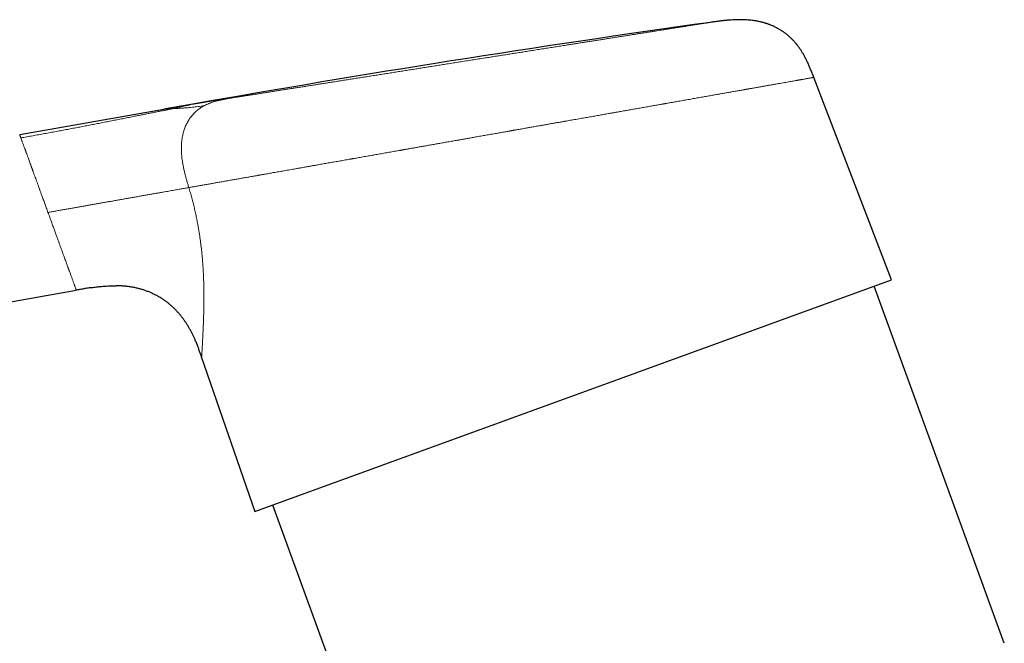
# Model space of a CAD drawing. Header units: millimetres. Extents: x 8 to 887, y 12 to 525.
# Tile 4 of 35: x 95 to 179, y 472 to 525. Entities that reach past the tile are written whole.
import ezdxf

# ---------------------------------------------------------------- set-up
doc = ezdxf.new("R2010")
doc.units = ezdxf.units.MM

msp = doc.modelspace()

# ---------------------------------------------------------------- linework, layer by layer
at = {"color": 7, "linetype": 'Continuous', "lineweight": 30}
for p, q in [((169.403, 502.786), (162.73, 520.17)), ((109.4, 517.875), (106.891, 517.432)), ((109.4, 517.875), (109.404, 517.875)), ((94.524, 515.252), (106.891, 517.432)), ((114.713, 482.88), (169.403, 502.786)), ((42.368, 491.839), (99.386, 501.893)), ((179.098, 471.553), (167.926, 502.248)), ((110.154, 496.12), (114.713, 482.88)), ((116.243, 483.437), (127.999, 451.14))]:
    msp.add_line(p, q, dxfattribs=at)
at = {"color": 7, "linetype": 'Continuous', "lineweight": 30, "flags": 128}
msp.add_lwpolyline([(109.403, 517.875), (108.043, 517.635), (107.65, 517.566), (107.376, 517.517), (106.895, 517.433)], dxfattribs=at)
at = {"color": 7, "linetype": 'Continuous', "lineweight": 30}
msp.add_arc((329.207, -728.716), 1265.821, 97.962986, 99.999961, dxfattribs=at)
at = {"color": 252, "linetype": 'Continuous', "lineweight": 0}
for points, knots in [([(153.843, 524.899), (153.843, 524.899), (153.841, 524.899), (153.824, 524.896), (153.792, 524.891), (153.746, 524.884), (153.686, 524.874), (153.614, 524.863), (153.531, 524.85), (153.438, 524.835), (153.337, 524.819), (153.226, 524.801), (153.103, 524.782), (152.969, 524.761), (152.827, 524.738), (152.676, 524.715), (152.518, 524.69), (152.35, 524.663), (152.172, 524.635), (151.985, 524.605), (151.788, 524.574), (151.581, 524.542), (151.361, 524.507), (151.127, 524.47), (150.879, 524.43), (150.621, 524.39), (150.353, 524.347), (150.075, 524.303), (149.801, 524.26), (149.531, 524.217), (149.267, 524.176), (148.997, 524.133), (148.72, 524.089), (148.439, 524.045), (148.152, 523.999), (147.861, 523.953), (147.562, 523.906), (147.236, 523.855), (146.882, 523.799), (146.501, 523.738), (146.111, 523.677), (145.713, 523.614), (145.307, 523.55), (144.912, 523.487), (144.529, 523.427), (144.159, 523.368), (143.785, 523.309), (143.406, 523.249), (143.024, 523.189), (142.64, 523.128), (142.253, 523.067), (141.861, 523.005), (141.437, 522.938), (140.982, 522.866), (140.496, 522.789), (140.005, 522.712), (139.509, 522.633), (139.008, 522.554), (138.525, 522.478), (138.062, 522.405), (137.619, 522.335), (137.173, 522.264), (136.726, 522.194), (136.279, 522.123), (135.833, 522.052), (135.387, 521.982), (134.938, 521.911), (134.457, 521.835), (133.945, 521.754), (133.403, 521.668), (132.86, 521.582), (132.316, 521.497), (131.772, 521.41), (131.252, 521.328), (130.757, 521.25), (130.287, 521.176), (129.819, 521.102), (129.352, 521.028), (128.889, 520.955), (128.429, 520.882), (127.973, 520.81), (127.518, 520.738), (127.06, 520.666), (126.6, 520.593), (126.14, 520.52), (125.683, 520.448), (125.228, 520.376), (124.776, 520.305), (124.327, 520.234), (123.881, 520.163), (123.437, 520.093), (122.998, 520.024), (122.562, 519.955), (122.131, 519.887), (121.707, 519.82), (121.29, 519.754), (120.879, 519.689), (120.473, 519.625), (120.068, 519.561), (119.665, 519.497), (119.266, 519.434), (118.872, 519.372), (118.484, 519.31), (118.103, 519.25), (117.727, 519.191), (117.358, 519.132), (116.995, 519.075), (116.639, 519.019), (116.29, 518.964), (115.948, 518.91), (115.616, 518.857), (115.293, 518.806), (114.979, 518.756), (114.672, 518.708), (114.37, 518.66), (114.074, 518.613), (113.785, 518.568), (113.504, 518.523), (113.232, 518.48), (112.968, 518.438), (112.711, 518.398), (112.548, 518.372), (112.466, 518.359)], [0, 0, 0, 0, 0.002012, 0.011405, 0.020793, 0.030181, 0.039574, 0.048979, 0.058419, 0.06707, 0.075712, 0.084352, 0.092991, 0.101636, 0.110291, 0.11862, 0.126937, 0.135248, 0.143555, 0.151863, 0.160175, 0.168495, 0.176896, 0.185699, 0.194493, 0.203285, 0.212077, 0.220875, 0.229683, 0.237314, 0.244935, 0.25255, 0.260161, 0.267772, 0.275249, 0.282731, 0.290221, 0.297813, 0.306842, 0.315862, 0.324878, 0.333895, 0.342918, 0.351952, 0.359786, 0.367611, 0.375429, 0.383243, 0.391056, 0.398733, 0.406415, 0.414106, 0.421896, 0.43116, 0.440414, 0.449664, 0.458915, 0.468173, 0.477442, 0.485467, 0.493481, 0.501487, 0.509489, 0.51749, 0.525351, 0.533218, 0.541094, 0.549051, 0.558512, 0.567964, 0.577411, 0.586859, 0.596315, 0.605783, 0.613953, 0.62211, 0.630261, 0.638407, 0.646553, 0.654556, 0.662566, 0.670586, 0.678661, 0.686889, 0.69511, 0.703326, 0.71154, 0.719758, 0.727982, 0.736217, 0.744478, 0.752727, 0.760968, 0.769204, 0.777439, 0.78553, 0.793627, 0.801735, 0.809873, 0.818166, 0.826451, 0.834731, 0.84301, 0.851293, 0.859582, 0.867882, 0.876182, 0.884469, 0.892748, 0.901023, 0.909297, 0.917426, 0.925562, 0.933709, 0.941865, 0.950175, 0.958477, 0.966775, 0.975073, 0.983373, 0.991681, 1, 1, 1, 1]), ([(162.73, 520.17), (162.729, 520.17), (162.726, 520.169), (162.707, 520.166), (162.677, 520.161), (162.634, 520.153), (162.579, 520.144), (162.513, 520.132), (162.435, 520.118), (162.345, 520.102), (162.243, 520.085), (162.13, 520.064), (162.004, 520.042), (161.867, 520.018), (161.748, 519.997), (161.654, 519.981), (161.591, 519.969), (161.525, 519.958), (161.458, 519.946), (161.388, 519.934), (161.318, 519.921), (161.245, 519.908), (161.133, 519.889), (160.978, 519.861), (160.773, 519.825), (160.556, 519.787), (160.327, 519.747), (160.088, 519.704), (159.839, 519.661), (159.579, 519.615), (159.309, 519.567), (159.026, 519.517), (158.733, 519.466), (158.427, 519.412), (158.111, 519.356), (157.796, 519.3), (157.484, 519.245), (157.26, 519.206), (157.115, 519.18), (157.054, 519.169), (156.992, 519.158), (156.929, 519.147), (156.867, 519.136), (156.804, 519.125), (156.74, 519.114), (156.584, 519.086), (156.33, 519.042), (155.971, 518.978), (155.601, 518.913), (155.22, 518.846), (154.829, 518.777), (154.43, 518.707), (154.022, 518.635), (153.602, 518.561), (153.172, 518.485), (152.73, 518.407), (152.277, 518.327), (151.813, 518.245), (151.358, 518.165), (150.911, 518.086), (150.493, 518.012), (150.199, 517.961), (150.034, 517.931), (149.982, 517.922), (149.93, 517.913), (149.878, 517.904), (149.826, 517.895), (149.661, 517.866), (149.379, 517.816), (148.976, 517.745), (148.565, 517.672), (148.145, 517.598), (147.716, 517.523), (147.297, 517.449), (146.888, 517.377), (146.489, 517.306), (146.175, 517.251), (145.947, 517.211), (145.808, 517.186), (145.674, 517.163), (145.545, 517.14), (145.421, 517.118), (145.296, 517.096), (145.078, 517.058), (144.764, 517.002), (144.349, 516.929), (143.926, 516.854), (143.493, 516.778), (143.036, 516.697), (142.553, 516.612), (142.066, 516.526), (141.676, 516.458), (141.447, 516.417), (141.361, 516.402), (141.334, 516.397), (141.307, 516.393), (141.28, 516.388), (141.253, 516.383), (141.135, 516.362), (140.92, 516.324), (140.607, 516.269), (140.284, 516.212), (139.951, 516.153), (139.608, 516.093), (139.255, 516.031), (138.892, 515.967), (138.535, 515.904), (138.184, 515.842), (137.84, 515.781), (137.489, 515.719), (137.222, 515.672), (137.041, 515.64), (136.949, 515.624), (136.856, 515.608), (136.763, 515.591), (136.675, 515.576), (136.598, 515.562), (136.496, 515.544), (136.36, 515.52), (136.18, 515.489), (135.991, 515.455), (135.791, 515.42), (135.58, 515.383), (135.357, 515.344), (135.122, 515.302), (134.894, 515.262), (134.675, 515.223), (134.465, 515.186), (134.246, 515.148), (134.025, 515.109), (133.807, 515.07), (133.598, 515.033), (133.398, 514.998), (133.207, 514.964), (133.026, 514.933), (132.854, 514.902), (132.692, 514.874), (132.544, 514.848), (132.411, 514.824), (132.291, 514.803), (132.167, 514.781), (132.065, 514.763), (131.998, 514.751), (131.974, 514.747), (131.967, 514.746), (131.959, 514.744), (131.952, 514.743), (131.945, 514.742), (131.799, 514.716), (131.518, 514.667), (131.104, 514.594), (130.701, 514.523), (130.309, 514.453), (129.927, 514.386), (129.555, 514.32), (129.194, 514.257), (128.857, 514.197), (128.542, 514.142), (128.251, 514.09), (127.967, 514.04), (127.754, 514.003), (127.609, 513.977), (127.531, 513.964), (127.453, 513.95), (127.374, 513.936), (127.288, 513.921), (127.072, 513.883), (126.727, 513.822), (126.262, 513.74), (125.802, 513.659), (125.35, 513.579), (124.909, 513.501), (124.462, 513.422), (124.012, 513.343), (123.576, 513.266), (123.279, 513.214), (123.116, 513.185), (123.066, 513.176), (123.016, 513.167), (122.966, 513.159), (122.916, 513.15), (122.725, 513.116), (122.396, 513.058), (121.933, 512.976), (121.479, 512.896), (121.033, 512.818), (120.596, 512.741), (120.213, 512.673), (119.883, 512.615), (119.603, 512.566), (119.328, 512.517), (119.056, 512.469), (118.781, 512.421), (118.503, 512.372), (118.148, 512.309), (117.728, 512.235), (117.247, 512.15), (116.778, 512.068), (116.338, 511.99), (115.926, 511.917), (115.64, 511.867), (115.456, 511.834), (115.371, 511.819), (115.287, 511.805), (115.203, 511.79), (115.119, 511.775), (115.036, 511.76), (114.853, 511.728), (114.572, 511.678), (114.199, 511.613), (113.834, 511.548), (113.477, 511.485), (113.128, 511.424), (112.766, 511.36), (112.395, 511.294), (112.014, 511.227), (111.645, 511.162), (111.284, 511.099), (110.933, 511.037), (110.591, 510.976), (110.26, 510.918), (109.941, 510.862), (109.634, 510.808), (109.337, 510.756), (109.148, 510.722), (109.054, 510.706)], [0, 0, 0, 0, 0.007767, 0.015543, 0.023328, 0.031123, 0.038928, 0.046603, 0.054287, 0.061982, 0.069685, 0.077399, 0.085123, 0.092856, 0.1006, 0.103645, 0.106691, 0.109739, 0.112789, 0.11584, 0.118893, 0.121948, 0.125004, 0.132611, 0.140249, 0.147918, 0.155618, 0.16335, 0.170973, 0.178627, 0.186311, 0.194025, 0.20177, 0.209545, 0.217351, 0.225187, 0.232108, 0.239053, 0.24042, 0.241788, 0.243157, 0.244526, 0.245897, 0.247269, 0.248641, 0.250015, 0.257397, 0.264841, 0.272346, 0.279912, 0.287539, 0.29509, 0.3027, 0.310369, 0.318097, 0.325884, 0.333731, 0.341637, 0.349602, 0.35666, 0.363765, 0.370054, 0.370881, 0.371708, 0.372535, 0.373363, 0.374192, 0.375022, 0.381254, 0.387556, 0.393929, 0.400373, 0.406887, 0.413471, 0.419323, 0.42523, 0.431192, 0.433211, 0.435237, 0.437269, 0.439087, 0.440882, 0.442686, 0.4445, 0.450336, 0.456268, 0.462297, 0.468423, 0.474646, 0.481603, 0.488678, 0.495, 0.49781, 0.49818, 0.498549, 0.498919, 0.49929, 0.49966, 0.500031, 0.504207, 0.508506, 0.512928, 0.517474, 0.522143, 0.526935, 0.531851, 0.536889, 0.541425, 0.546057, 0.550784, 0.555606, 0.556833, 0.558067, 0.559306, 0.560552, 0.561803, 0.562855, 0.563638, 0.565905, 0.568341, 0.57085, 0.573516, 0.57634, 0.57932, 0.582458, 0.585754, 0.588453, 0.591249, 0.594163, 0.597201, 0.600115, 0.602906, 0.605572, 0.608115, 0.610535, 0.61283, 0.615002, 0.61705, 0.61875, 0.620354, 0.621862, 0.623707, 0.624466, 0.624563, 0.624659, 0.624755, 0.62485, 0.624945, 0.625039, 0.630713, 0.636255, 0.641666, 0.646945, 0.652093, 0.657108, 0.661993, 0.666745, 0.670819, 0.67479, 0.67866, 0.682428, 0.683513, 0.684591, 0.685659, 0.686719, 0.687839, 0.689205, 0.695589, 0.702085, 0.708481, 0.714777, 0.720973, 0.727068, 0.733658, 0.740126, 0.745718, 0.746444, 0.747168, 0.74789, 0.74861, 0.749329, 0.750047, 0.756889, 0.763659, 0.770358, 0.776984, 0.783538, 0.79002, 0.794344, 0.798636, 0.802896, 0.807123, 0.811317, 0.81576, 0.820296, 0.82818, 0.835992, 0.843734, 0.851404, 0.858096, 0.864733, 0.866216, 0.867695, 0.869172, 0.870647, 0.872118, 0.873587, 0.875053, 0.881873, 0.888662, 0.895418, 0.902143, 0.908835, 0.915495, 0.923303, 0.931066, 0.938786, 0.946461, 0.954247, 0.961987, 0.969681, 0.977329, 0.984932, 0.992489, 1, 1, 1, 1]), ([(110.109, 517.987), (109.884, 517.946), (109.434, 517.864), (108.811, 517.737), (108.237, 517.611), (107.887, 517.528), (107.713, 517.487)], [0, 0, 0, 0, 0.279985, 0.56001, 0.78002, 1, 1, 1, 1]), ([(110.389, 517.748), (110.297, 517.733), (110.113, 517.703), (109.851, 517.664), (109.597, 517.629), (109.353, 517.6), (109.118, 517.577), (108.894, 517.558), (108.687, 517.543), (108.495, 517.53), (108.318, 517.52), (108.151, 517.51), (107.995, 517.502), (107.847, 517.494), (107.758, 517.489), (107.713, 517.487)], [0, 0, 0, 0, 0.079904, 0.159866, 0.239871, 0.319883, 0.399863, 0.479807, 0.559758, 0.633099, 0.706489, 0.779903, 0.853305, 0.92667, 1, 1, 1, 1]), ([(110.389, 517.748), (110.339, 517.72), (110.24, 517.666), (110.095, 517.577), (109.955, 517.481), (109.82, 517.379), (109.689, 517.27), (109.564, 517.155), (109.445, 517.033), (109.331, 516.904), (109.223, 516.77), (109.121, 516.629), (109.025, 516.482), (108.936, 516.329), (108.854, 516.17), (108.778, 516.006), (108.71, 515.837), (108.648, 515.663), (108.593, 515.484), (108.546, 515.3), (108.505, 515.113), (108.47, 514.914), (108.442, 514.703), (108.422, 514.481), (108.411, 514.254), (108.408, 514.025), (108.414, 513.795), (108.427, 513.563), (108.448, 513.331), (108.477, 513.097), (108.515, 512.838), (108.566, 512.555), (108.631, 512.247), (108.705, 511.939), (108.785, 511.63), (108.871, 511.322), (108.962, 511.014), (109.023, 510.808), (109.054, 510.706)], [0, 0, 0, 0, 0.023804, 0.047469, 0.071004, 0.094424, 0.117745, 0.140985, 0.164163, 0.187302, 0.210423, 0.233548, 0.256702, 0.279906, 0.303184, 0.326558, 0.350048, 0.373674, 0.397455, 0.421407, 0.445547, 0.469887, 0.497399, 0.525189, 0.553267, 0.581639, 0.610308, 0.638751, 0.667475, 0.696469, 0.725724, 0.764079, 0.802804, 0.84185, 0.881158, 0.920664, 0.9603, 1, 1, 1, 1]), ([(109.404, 517.875), (109.405, 517.875), (109.407, 517.876), (109.423, 517.878), (109.454, 517.883), (109.497, 517.89), (109.553, 517.899), (109.619, 517.909), (109.696, 517.921), (109.782, 517.935), (109.88, 517.95), (109.987, 517.967), (110.068, 517.98), (110.109, 517.987)], [0, 0, 0, 0, 0.033344, 0.133044, 0.232556, 0.331937, 0.431241, 0.530526, 0.624169, 0.717891, 0.81174, 0.90576, 1, 1, 1, 1]), ([(112.466, 518.359), (112.383, 518.346), (112.218, 518.32), (111.982, 518.283), (111.755, 518.247), (111.539, 518.213), (111.332, 518.18), (111.135, 518.149), (110.942, 518.118), (110.754, 518.089), (110.573, 518.06), (110.405, 518.033), (110.249, 518.009), (110.155, 517.994), (110.109, 517.987)], [0, 0, 0, 0, 0.080088, 0.160087, 0.240035, 0.319973, 0.39994, 0.479977, 0.560077, 0.648092, 0.736038, 0.82397, 0.91194, 1, 1, 1, 1]), ([(112.466, 518.359), (112.375, 518.343), (112.194, 518.31), (111.923, 518.258), (111.655, 518.2), (111.407, 518.139), (111.181, 518.073), (110.976, 518.005), (110.775, 517.929), (110.579, 517.844), (110.452, 517.78), (110.389, 517.748)], [0, 0, 0, 0, 0.127503, 0.254735, 0.381425, 0.507329, 0.607351, 0.706666, 0.805224, 0.903001, 1, 1, 1, 1]), ([(107.713, 517.487), (107.591, 517.463), (107.347, 517.415), (106.974, 517.342), (106.598, 517.267), (106.217, 517.192), (105.835, 517.116), (105.451, 517.04), (105.067, 516.964), (104.679, 516.887), (104.263, 516.805), (103.82, 516.717), (103.349, 516.623), (102.875, 516.53), (102.398, 516.436), (101.92, 516.342), (101.445, 516.249), (100.976, 516.157), (100.511, 516.067), (100.043, 515.977), (99.573, 515.886), (99.099, 515.796), (98.623, 515.705), (98.144, 515.615), (97.656, 515.523), (97.16, 515.431), (96.654, 515.338), (96.148, 515.246), (95.641, 515.154), (95.133, 515.063), (94.795, 515.003), (94.625, 514.973)], [0, 0, 0, 0, 0.032036, 0.064011, 0.095927, 0.127784, 0.159587, 0.190778, 0.221932, 0.253049, 0.284109, 0.320995, 0.357769, 0.394424, 0.430967, 0.467409, 0.503775, 0.538447, 0.573116, 0.60782, 0.642569, 0.677356, 0.71217, 0.746994, 0.781811, 0.818258, 0.854665, 0.891026, 0.92735, 0.96366, 1, 1, 1, 1]), ([(106.891, 517.432), (106.892, 517.432), (106.894, 517.433), (106.911, 517.434), (106.937, 517.436), (106.974, 517.439), (107.022, 517.443), (107.08, 517.447), (107.151, 517.453), (107.235, 517.458), (107.335, 517.465), (107.448, 517.472), (107.572, 517.479), (107.666, 517.484), (107.713, 517.487)], [0, 0, 0, 0, 0.0799038, 0.1598385, 0.2398199, 0.3198499, 0.39992, 0.480014, 0.5601117, 0.6481979, 0.7362385, 0.8242175, 0.9121325, 1, 1, 1, 1]), ([(94.625, 514.973), (94.616, 514.999), (94.597, 515.049), (94.575, 515.111), (94.556, 515.163), (94.542, 515.202), (94.531, 515.231), (94.525, 515.248), (94.524, 515.25), (94.524, 515.252)], [0, 0, 0, 0, 0.143813, 0.287295, 0.430454, 0.573296, 0.71583, 0.858062, 1, 1, 1, 1]), ([(94.625, 514.973), (94.634, 514.95), (94.651, 514.903), (94.68, 514.823), (94.712, 514.735), (94.747, 514.639), (94.785, 514.534), (94.826, 514.423), (94.869, 514.303), (94.915, 514.176), (94.958, 514.059), (94.995, 513.956), (95.027, 513.87), (95.059, 513.78), (95.093, 513.687), (95.128, 513.592), (95.164, 513.493), (95.201, 513.39), (95.247, 513.265), (95.302, 513.113), (95.368, 512.933), (95.436, 512.746), (95.49, 512.596), (95.529, 512.489), (95.552, 512.427), (95.575, 512.364), (95.598, 512.3), (95.622, 512.235), (95.646, 512.169), (95.67, 512.102), (95.713, 511.984), (95.776, 511.811), (95.858, 511.587), (95.939, 511.363), (96.021, 511.138), (96.106, 510.904), (96.166, 510.739), (96.2, 510.647), (96.206, 510.63), (96.212, 510.613), (96.218, 510.596), (96.225, 510.578), (96.231, 510.56), (96.238, 510.542), (96.257, 510.49), (96.287, 510.406), (96.331, 510.288), (96.378, 510.158), (96.431, 510.012), (96.491, 509.848), (96.552, 509.68), (96.614, 509.51), (96.676, 509.338), (96.742, 509.158), (96.81, 508.97), (96.882, 508.774), (96.93, 508.64), (96.955, 508.572)], [0, 0, 0, 0, 0.0273107, 0.0547931, 0.0824483, 0.1102771, 0.1382805, 0.1659547, 0.193799, 0.2218142, 0.2500011, 0.2666126, 0.2833571, 0.3002349, 0.3172459, 0.3343904, 0.3516686, 0.3690805, 0.3866263, 0.4144682, 0.4426416, 0.471147, 0.4999847, 0.5088012, 0.5176979, 0.5266748, 0.535732, 0.5448695, 0.5540873, 0.5633854, 0.5727638, 0.6027602, 0.6335501, 0.6617124, 0.6905077, 0.7199364, 0.7499984, 0.752065, 0.7541567, 0.7562734, 0.7584151, 0.760582, 0.7627739, 0.7649908, 0.7672328, 0.7818991, 0.7958307, 0.8105517, 0.8291056, 0.8487782, 0.8695694, 0.8890784, 0.9094792, 0.9307717, 0.952956, 0.9760321, 1, 1, 1, 1]), ([(96.955, 508.572), (97.069, 508.592), (97.297, 508.632), (97.639, 508.693), (97.98, 508.753), (98.322, 508.813), (98.664, 508.874), (98.999, 508.933), (99.326, 508.99), (99.646, 509.047), (99.964, 509.103), (100.279, 509.158), (100.598, 509.215), (100.92, 509.271), (101.244, 509.328), (101.564, 509.385), (101.881, 509.441), (102.195, 509.496), (102.524, 509.554), (102.868, 509.615), (103.226, 509.678), (103.579, 509.74), (103.93, 509.802), (104.278, 509.864), (104.623, 509.924), (104.963, 509.984), (105.297, 510.043), (105.623, 510.101), (105.941, 510.157), (106.252, 510.211), (106.555, 510.265), (106.837, 510.315), (107.096, 510.36), (107.335, 510.402), (107.567, 510.443), (107.791, 510.483), (108.006, 510.521), (108.208, 510.556), (108.396, 510.59), (108.571, 510.62), (108.737, 510.65), (108.896, 510.678), (109.002, 510.696), (109.054, 510.706)], [0, 0, 0, 0, 0.023383, 0.046737, 0.070104, 0.093512, 0.116975, 0.140496, 0.162718, 0.184969, 0.207229, 0.229474, 0.251682, 0.275176, 0.298602, 0.32197, 0.345301, 0.368611, 0.391915, 0.419381, 0.446855, 0.474335, 0.501811, 0.529766, 0.557678, 0.58555, 0.6134, 0.641243, 0.668591, 0.695945, 0.723306, 0.750675, 0.773901, 0.797132, 0.820397, 0.843713, 0.867064, 0.890422, 0.912427, 0.934394, 0.956312, 0.978177, 1, 1, 1, 1]), ([(109.054, 510.706), (109.098, 510.558), (109.184, 510.264), (109.306, 509.823), (109.42, 509.384), (109.526, 508.947), (109.625, 508.512), (109.717, 508.078), (109.795, 507.678), (109.862, 507.31), (109.92, 506.974), (109.973, 506.639), (110.022, 506.306), (110.067, 505.974), (110.108, 505.643), (110.148, 505.289), (110.187, 504.91), (110.223, 504.51), (110.253, 504.113), (110.279, 503.72), (110.301, 503.331), (110.317, 502.948), (110.33, 502.585), (110.339, 502.24), (110.344, 501.911), (110.348, 501.588), (110.349, 501.27), (110.347, 500.957), (110.344, 500.643), (110.339, 500.329), (110.333, 500.016), (110.325, 499.712), (110.316, 499.418), (110.306, 499.134), (110.295, 498.859), (110.284, 498.592), (110.273, 498.334), (110.261, 498.086), (110.252, 497.894), (110.244, 497.749), (110.239, 497.646), (110.234, 497.547), (110.229, 497.451), (110.222, 497.319), (110.213, 497.159), (110.203, 496.978), (110.194, 496.815), (110.186, 496.668), (110.179, 496.539), (110.172, 496.427), (110.167, 496.332), (110.162, 496.255), (110.159, 496.194), (110.156, 496.151), (110.155, 496.125), (110.154, 496.121), (110.154, 496.12)], [0, 0, 0, 0, 0.020759, 0.041397, 0.061932, 0.082384, 0.102774, 0.123122, 0.143448, 0.159417, 0.175395, 0.191392, 0.207419, 0.223485, 0.239599, 0.255773, 0.275817, 0.295932, 0.316138, 0.33645, 0.356886, 0.377463, 0.397694, 0.416137, 0.434626, 0.453173, 0.471789, 0.490485, 0.509272, 0.529478, 0.549627, 0.569734, 0.589812, 0.609873, 0.629932, 0.650124, 0.670742, 0.691193, 0.711491, 0.721012, 0.730505, 0.739971, 0.749412, 0.75883, 0.779875, 0.800672, 0.821241, 0.841606, 0.861789, 0.881813, 0.901703, 0.921482, 0.941176, 0.96081, 0.980409, 1, 1, 1, 1]), ([(99.386, 501.893), (99.386, 501.894), (99.385, 501.896), (99.379, 501.912), (99.37, 501.937), (99.357, 501.973), (99.34, 502.019), (99.32, 502.073), (99.298, 502.134), (99.278, 502.191), (99.261, 502.236), (99.249, 502.268), (99.237, 502.301), (99.225, 502.335), (99.212, 502.371), (99.192, 502.426), (99.164, 502.502), (99.127, 502.605), (99.086, 502.717), (99.042, 502.837), (98.995, 502.965), (98.947, 503.097), (98.899, 503.231), (98.85, 503.366), (98.811, 503.474), (98.783, 503.551), (98.767, 503.594), (98.751, 503.638), (98.734, 503.683), (98.718, 503.728), (98.701, 503.774), (98.684, 503.82), (98.654, 503.904), (98.609, 504.028), (98.547, 504.197), (98.483, 504.374), (98.415, 504.56), (98.344, 504.755), (98.273, 504.95), (98.202, 505.144), (98.132, 505.337), (98.068, 505.514), (98.01, 505.672), (97.962, 505.805), (97.928, 505.898), (97.909, 505.95), (97.903, 505.967), (97.897, 505.983), (97.891, 506), (97.885, 506.016), (97.867, 506.066), (97.836, 506.152), (97.79, 506.278), (97.74, 506.413), (97.688, 506.557), (97.632, 506.71), (97.573, 506.873), (97.51, 507.044), (97.447, 507.219), (97.383, 507.395), (97.318, 507.573), (97.25, 507.759), (97.18, 507.952), (97.108, 508.152), (97.032, 508.36), (96.981, 508.501), (96.955, 508.572)], [0, 0, 0, 0, 0.024691, 0.049448, 0.074273, 0.099165, 0.124127, 0.147488, 0.170912, 0.194399, 0.203643, 0.212898, 0.222163, 0.231438, 0.240724, 0.250019, 0.272349, 0.294883, 0.317621, 0.340564, 0.363713, 0.387068, 0.407791, 0.428676, 0.449721, 0.455953, 0.462199, 0.468459, 0.474733, 0.481021, 0.487323, 0.49364, 0.49997, 0.521176, 0.54282, 0.564902, 0.587422, 0.610381, 0.633778, 0.654732, 0.676026, 0.69766, 0.712126, 0.72674, 0.739723, 0.741432, 0.743143, 0.744855, 0.74657, 0.748287, 0.750005, 0.762098, 0.775005, 0.788726, 0.803261, 0.81861, 0.834772, 0.851748, 0.869538, 0.886207, 0.903532, 0.921513, 0.94015, 0.959444, 0.979394, 1, 1, 1, 1])]:
    msp.add_open_spline(points, degree=3, knots=knots, dxfattribs=at)
at = {"color": 7, "linetype": 'Continuous', "lineweight": 30}
for points, knots in [([(158.933, 524.705), (158.928, 524.707), (158.919, 524.71), (158.903, 524.716), (158.886, 524.722), (158.868, 524.728), (158.849, 524.734), (158.831, 524.741), (158.813, 524.747), (158.796, 524.752), (158.78, 524.758), (158.765, 524.763), (158.746, 524.769), (158.721, 524.778), (158.688, 524.789), (158.643, 524.804), (158.589, 524.821), (158.507, 524.846), (158.402, 524.876), (158.276, 524.91), (158.148, 524.941), (158.021, 524.969), (157.894, 524.994), (157.735, 525.023), (157.544, 525.053), (157.323, 525.081), (157.103, 525.101), (156.862, 525.118), (156.597, 525.128), (156.309, 525.13), (156.023, 525.124), (155.739, 525.111), (155.522, 525.096), (155.372, 525.084), (155.286, 525.076), (155.199, 525.068), (155.105, 525.059), (155.001, 525.048), (154.885, 525.035), (154.761, 525.021), (154.63, 525.005), (154.492, 524.987), (154.345, 524.968), (154.187, 524.947), (154.019, 524.924), (153.904, 524.907), (153.845, 524.899)], [0, 0, 0, 0, 0.019045, 0.036098, 0.05118, 0.064318, 0.075556, 0.083518, 0.090271, 0.095917, 0.09953, 0.102732, 0.105687, 0.110665, 0.117, 0.124772, 0.13578, 0.147934, 0.170851, 0.195341, 0.21855, 0.242204, 0.265631, 0.28883, 0.329673, 0.369831, 0.409624, 0.449078, 0.501037, 0.552901, 0.604773, 0.656314, 0.706759, 0.722372, 0.737866, 0.753259, 0.769956, 0.788825, 0.809873, 0.833105, 0.856323, 0.881383, 0.908283, 0.937022, 0.967596, 1, 1, 1, 1]), ([(162.73, 520.17), (162.691, 520.271), (162.614, 520.472), (162.496, 520.772), (162.373, 521.071), (162.245, 521.365), (162.109, 521.655), (161.974, 521.919), (161.842, 522.158), (161.714, 522.372), (161.58, 522.58), (161.438, 522.783), (161.288, 522.98), (161.132, 523.17), (160.967, 523.352), (160.795, 523.527), (160.615, 523.695), (160.427, 523.854), (160.232, 524.004), (160.034, 524.143), (159.833, 524.271), (159.63, 524.387), (159.42, 524.496), (159.205, 524.595), (159.042, 524.665), (158.95, 524.698), (158.932, 524.704)], [0, 0, 0, 0, 0.0527653, 0.1054864, 0.1581143, 0.2106009, 0.262906, 0.3150002, 0.3557739, 0.3964066, 0.4369031, 0.4772736, 0.5175339, 0.5577048, 0.5978114, 0.6378826, 0.6779505, 0.7180494, 0.7582153, 0.7984848, 0.8365814, 0.8748326, 0.9132673, 0.9519127, 0.9907938, 1, 1, 1, 1]), ([(100.652, 502.103), (100.6, 502.095), (100.425, 502.07), (100.126, 502.021), (99.756, 501.958), (99.509, 501.915), (99.386, 501.893)], [0, 0, 0, 0, 0.12351, 0.414618, 0.706987, 1, 1, 1, 1]), ([(100.652, 502.103), (100.666, 502.105), (100.824, 502.13), (101.078, 502.163), (101.412, 502.201), (101.697, 502.228), (101.98, 502.249), (102.26, 502.264), (102.538, 502.272), (102.722, 502.271), (102.814, 502.271)], [0, 0, 0, 0, 0.019654, 0.220597, 0.353384, 0.48511, 0.615696, 0.745086, 0.87322, 1, 1, 1, 1]), ([(110.154, 496.12), (110.121, 496.217), (110.054, 496.411), (109.951, 496.704), (109.844, 496.998), (109.73, 497.293), (109.617, 497.567), (109.505, 497.821), (109.395, 498.054), (109.278, 498.287), (109.154, 498.52), (109.023, 498.747), (108.887, 498.968), (108.745, 499.184), (108.595, 499.397), (108.436, 499.607), (108.268, 499.813), (108.091, 500.014), (107.906, 500.211), (107.711, 500.402), (107.507, 500.587), (107.295, 500.764), (107.073, 500.935), (106.843, 501.097), (106.604, 501.25), (106.357, 501.395), (106.102, 501.529), (105.838, 501.653), (105.566, 501.767), (105.287, 501.869), (105.001, 501.961), (104.708, 502.04), (104.408, 502.109), (104.102, 502.165), (103.79, 502.209), (103.477, 502.242), (103.163, 502.261), (102.943, 502.27), (102.826, 502.27), (102.813, 502.27)], [0, 0, 0, 0, 0.02976, 0.059664, 0.089824, 0.120325, 0.151228, 0.175821, 0.2007, 0.225874, 0.251344, 0.27711, 0.301778, 0.326703, 0.351879, 0.377298, 0.402954, 0.428839, 0.454946, 0.48127, 0.507809, 0.53456, 0.561525, 0.588706, 0.61611, 0.643745, 0.671623, 0.699756, 0.728161, 0.756857, 0.785863, 0.815198, 0.844879, 0.874923, 0.905343, 0.93615, 0.9661, 0.996421, 1, 1, 1, 1])]:
    msp.add_open_spline(points, degree=3, knots=knots, dxfattribs=at)

doc.saveas('drawing.dxf')
